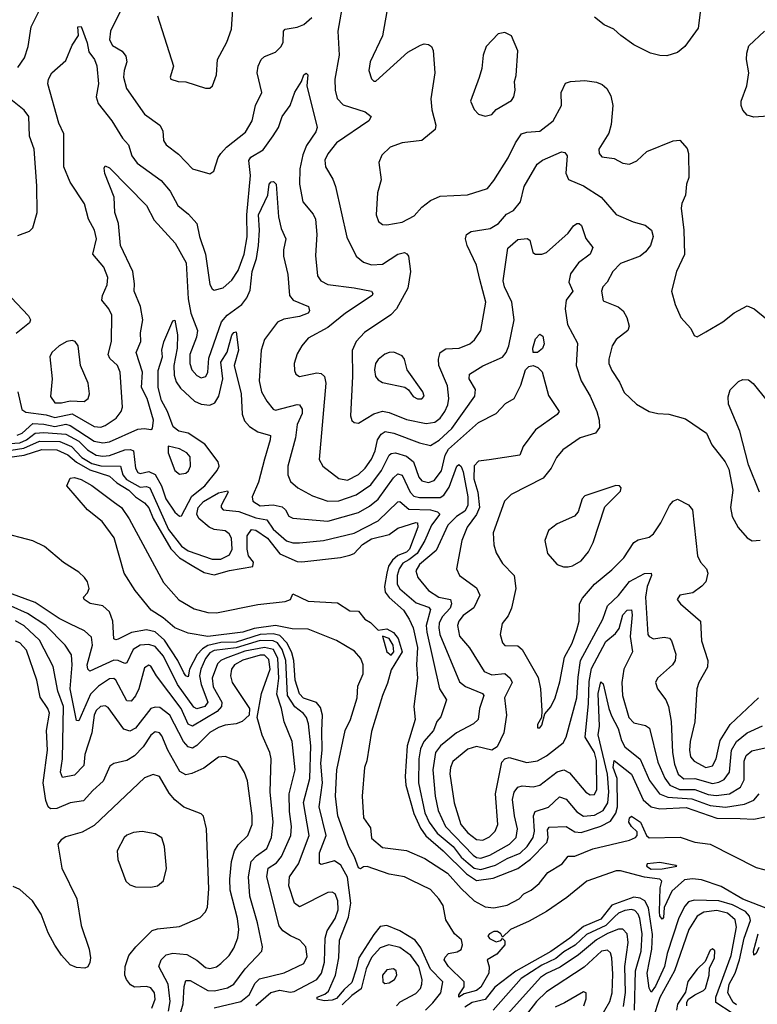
# Model space of a CAD drawing. Extents: x 2056909 to 2160450, y 827444 to 1016825.
# Tile 170 of 256: x 2137914 to 2141291, y 884492 to 888998. Entities that reach past the tile are written whole.
import ezdxf

# ---------------------------------------------------------------- set-up
doc = ezdxf.new("R2010")
doc.units = 0

msp = doc.modelspace()

# ---------------------------------------------------------------- linework, layer by layer
at = {"layer": '0CON10XD'}
for points in [[(2138403.8, 889095), (2138329.3, 888945), (2138324.7, 888905), (2138339.2, 888879.2), (2138383.1, 888853.1), (2138400.5, 888830.5), (2138404.1, 888805), (2138391.9, 888765), (2138390, 888735), (2138402.9, 888682.9), (2138485.7, 888565.7), (2138555.7, 888515), (2138568.9, 888488.9), (2138573.1, 888445), (2138584.2, 888425), (2138641.8, 888381.8), (2138705.7, 888315.7), (2138785, 888292), (2138803.3, 888305), (2138823, 888367), (2138834.6, 888385.4), (2138860.8, 888415), (2138947.6, 888482.4), (2138979.1, 888535), (2138993.1, 888605), (2139022.7, 888665), (2139001.8, 888755), (2139006.2, 888785), (2139020, 888815), (2139035, 888829.5), (2139085, 888848.9), (2139111.1, 888875), (2139120.9, 888895), (2139122.5, 888945), (2139128.8, 888955), (2139185, 888963.1), (2139215, 888976.2), (2139252.1, 889007.9)], [(2137905, 888779.2), (2137936.1, 888823.9), (2137952.4, 888875), (2137966.7, 888965), (2138006.2, 889045)], [(2138544.4, 889015), (2138618, 888785), (2138603.3, 888735), (2138606.7, 888725), (2138640, 888715), (2138675, 888714.2), (2138765, 888684.2), (2138785, 888684), (2138796.2, 888695), (2138815.7, 888745), (2138820, 888815), (2138862.9, 888895), (2138884.4, 888955), (2138890.6, 889045)], [(2139388.5, 889048.5), (2139370, 888945), (2139376.7, 888835), (2139356.9, 888725), (2139358.7, 888675), (2139367.6, 888637.6), (2139395, 888607.5), (2139495.5, 888575.5), (2139523.1, 888555), (2139511.9, 888535), (2139365, 888434.5), (2139325, 888384.2), (2139311.5, 888355), (2139313.8, 888323.8), (2139347.6, 888267.6), (2139359.6, 888235), (2139412, 888002), (2139455, 887915.8), (2139487.9, 887887.9), (2139525, 887876.8), (2139575, 887879.6), (2139645, 887925.3), (2139675, 887931.8), (2139686.9, 887926.9), (2139693.5, 887915), (2139703.9, 887845), (2139690.5, 887769.5), (2139638.8, 887675), (2139612.4, 887647.6), (2139493, 887567), (2139454.3, 887525.7), (2139435.9, 887484.1), (2139437.6, 887365), (2139429.1, 887185), (2139435, 887164.2), (2139445, 887154.3), (2139465, 887152.2), (2139535.2, 887194.8), (2139575, 887206.2), (2139605, 887201), (2139685, 887168.1), (2139775, 887150.2), (2139815, 887155.8), (2139838.4, 887175), (2139860.7, 887205), (2139874.3, 887235), (2139879, 887265), (2139872.2, 887322.2), (2139833.4, 887415), (2139831.9, 887445), (2139839.6, 887475), (2139865, 887492.1), (2139925.2, 887494.8), (2139974.2, 887515), (2139996.5, 887533.5), (2140025.5, 887575), (2140048.2, 887705), (2140020.9, 887809.1), (2140004.7, 887875), (2139962.4, 887965), (2139955.3, 887995), (2139958.9, 888015), (2139981.4, 888028.6), (2140067.8, 888042.2), (2140105.5, 888064.5), (2140142.8, 888107.2), (2140175.2, 888124.8), (2140206.4, 888163.6), (2140224.1, 888235), (2140283.1, 888336.9), (2140307.1, 888355), (2140395, 888393.3), (2140410, 888390), (2140420, 888375), (2140413.6, 888295), (2140426.5, 888266.5), (2140495, 888237.5), (2140576.2, 888186.2), (2140645, 888106.9), (2140722.6, 888072.6), (2140777.3, 888057.3), (2140805.8, 888035), (2140814.3, 888005), (2140801.4, 887965), (2140779.4, 887935), (2140754.2, 887915), (2140665, 887881.5), (2140628.8, 887845), (2140603, 887797), (2140583.8, 887775), (2140577.7, 887755), (2140585, 887711.2), (2140653.1, 887683.1), (2140677.3, 887665), (2140693.3, 887635), (2140704.4, 887595.6), (2140697.5, 887575), (2140645.3, 887534.7), (2140625.6, 887505), (2140610.4, 887445), (2140611.8, 887425), (2140625, 887392.5), (2140659.3, 887339.3), (2140681.1, 887291.1), (2140738.3, 887238.3), (2140795.6, 887205.6), (2140835, 887195.6), (2140885, 887193.3), (2140961.7, 887171.7), (2141057.5, 887105), (2141082.4, 887052.4), (2141144.1, 886974.1), (2141160.5, 886940.5), (2141179.4, 886845), (2141168.6, 886765), (2141175.7, 886725), (2141203.8, 886673.8), (2141245, 886626), (2141266.4, 886613.6), (2141303.6, 886616.4)], [(2139594.4, 889035), (2139575.7, 888924.3), (2139518.1, 888805), (2139513.1, 888765), (2139525, 888726.7), (2139535, 888716.7), (2139545, 888716.7), (2139691.4, 888848.6), (2139748.3, 888881.7), (2139765, 888887.1), (2139785, 888884.3), (2139799.2, 888875), (2139807.2, 888857.2), (2139814.7, 888755), (2139796.2, 888635), (2139800.8, 888585), (2139818.6, 888515), (2139816, 888495), (2139755, 888445.7), (2139665.6, 888434.4), (2139610, 888415), (2139572, 888378), (2139558.9, 888345), (2139568.9, 888265), (2139551.5, 888205), (2139546.5, 888105), (2139557.1, 888075), (2139575, 888061.1), (2139595, 888058.9), (2139665, 888071.8), (2139719.8, 888100.2), (2139755, 888140), (2139795, 888170), (2139839.1, 888190.9), (2139963.4, 888196.6), (2140055, 888225.6), (2140085, 888261.4), (2140150.9, 888365), (2140183.5, 888435), (2140211.8, 888475), (2140235, 888483.7), (2140295, 888487.7), (2140356.2, 888535), (2140394.6, 888605), (2140393.2, 888665), (2140413.1, 888706.9), (2140435.4, 888714.6), (2140501.1, 888718.9), (2140555, 888711.5), (2140581.2, 888701.2), (2140602.6, 888682.6), (2140619.5, 888649.5), (2140629.6, 888605), (2140621.7, 888518.3), (2140611.5, 888478.5), (2140566, 888405), (2140566.2, 888385), (2140579.5, 888369.5), (2140635, 888362), (2140675, 888342), (2140705, 888337.1), (2140738.7, 888351.3), (2140785, 888394), (2140905, 888444.2), (2140936, 888446), (2140969.1, 888409.1), (2140975.6, 888385), (2140976.7, 888275), (2140966.9, 888245), (2140961.4, 888195), (2140945, 888156.7), (2140942.5, 888135), (2140954.1, 888034.1), (2140957.1, 887922.9), (2140920.6, 887845), (2140898, 887755), (2140914.3, 887695), (2140941.2, 887635), (2140986.7, 887585), (2141002.3, 887552.3), (2141015, 887546.7), (2141055, 887568.8)], [(2141031.8, 889055), (2141020.5, 888959.5), (2140958.9, 888875), (2140925, 888847.5), (2140877.3, 888832.7), (2140845, 888834), (2140802.5, 888845), (2140725, 888882.8), (2140665.3, 888925.3), (2140634.3, 888955), (2140589.4, 888975), (2140545, 889009.4)], [(2137905.4, 887295), (2137924.2, 887214.2), (2137942.4, 887202.4), (2138035, 887189.5), (2138075, 887177.8), (2138155, 887193.8), (2138255, 887135.6), (2138285, 887133), (2138305, 887141.1), (2138356.2, 887175), (2138379.2, 887205), (2138384.7, 887225.3), (2138374, 887385), (2138362.1, 887415), (2138327.6, 887447.6), (2138319.3, 887465), (2138334.6, 887525), (2138335.5, 887645), (2138321.8, 887675), (2138290, 887715), (2138292.7, 887735), (2138315.4, 887785), (2138318.3, 887818.3), (2138300, 887865), (2138249.6, 887925), (2138266.2, 887995), (2138257.3, 888035), (2138228.9, 888085), (2138210.5, 888155), (2138145.4, 888255), (2138116.8, 888325), (2138116.3, 888475), (2138093.8, 888523.8), (2138043.1, 888705), (2138045.8, 888725), (2138062, 888755), (2138125, 888811.2), (2138155, 888882), (2138184, 888925), (2138181.1, 888965), (2138195, 888966.7), (2138222.5, 888892.5), (2138231, 888851), (2138256.5, 888815), (2138267.3, 888787.3), (2138274.7, 888705), (2138264.2, 888645), (2138272.8, 888615), (2138335.5, 888535), (2138384.7, 888455), (2138412, 888425), (2138427.3, 888375), (2138451.3, 888341.3), (2138562.1, 888262.1), (2138602.7, 888212.7), (2138638.2, 888148.2), (2138687.5, 888107.5), (2138725.6, 888065.6), (2138737.8, 888005), (2138764.4, 887925), (2138785, 887786.2), (2138795, 887765.7), (2138805, 887760.5), (2138845, 887771.5), (2138885, 887805.6), (2138915, 887850.5), (2138942.5, 887925), (2138955.4, 888004.6), (2138953.6, 888105), (2138970.2, 888285), (2138963.1, 888353.1), (2138972, 888368), (2139028.4, 888401.6), (2139075, 888466), (2139098.4, 888505), (2139116, 888555), (2139152.1, 888605), (2139173.4, 888666.6), (2139204.6, 888715.4), (2139214.6, 888745), (2139225, 888752.9), (2139232.9, 888745), (2139228.8, 888695), (2139275.4, 888505), (2139270.4, 888485), (2139227.8, 888422.2), (2139210.5, 888379.5), (2139196.3, 888315), (2139195.8, 888245.8), (2139209.6, 888165), (2139258, 888108), (2139268.7, 888085), (2139274.7, 888015), (2139268.6, 887918.6), (2139278.2, 887825), (2139292.6, 887802.6), (2139325, 887786.1), (2139445, 887771), (2139524, 887755), (2139530, 887745), (2139527.1, 887735), (2139405.2, 887654.8), (2139325, 887588.7), (2139235, 887540), (2139205.5, 887505), (2139185, 887468), (2139171.2, 887425), (2139172.4, 887392.4), (2139178.6, 887375), (2139194.6, 887364.6), (2139275, 887381.6), (2139295, 887379.1), (2139309.6, 887365), (2139315.3, 887334.7), (2139285.5, 886985.5), (2139301.4, 886955), (2139375, 886898.5), (2139415, 886890.3), (2139465, 886916.2), (2139495.1, 886944.9), (2139525, 886986.2), (2139541.9, 887025), (2139551.7, 887075), (2139569.2, 887100.8), (2139587.1, 887112.9), (2139626.9, 887105), (2139745, 887061), (2139795, 887049.7), (2139835, 887073), (2139892.9, 887127.1), (2139997.7, 887275), (2140000.4, 887305), (2139971.2, 887355), (2139972.5, 887375), (2140035, 887413.5), (2140125, 887453.8), (2140141.5, 887475), (2140152.7, 887505), (2140178.1, 887625), (2140167, 887705), (2140133.3, 887775), (2140126.6, 887803.4), (2140148.3, 887951.7), (2140195, 887991.8), (2140236.5, 887996.5), (2140249.1, 887989.1), (2140262.5, 887932.5), (2140275, 887925.6), (2140305, 887924.2), (2140325, 887932.5), (2140425, 888020.6), (2140450, 888055), (2140465, 888065.5), (2140475.4, 888065.4), (2140485.3, 888055.3), (2140505.9, 887995.9), (2140538.5, 887955), (2140525.5, 887925), (2140472.7, 887885), (2140435, 887834.4), (2140427.4, 887797.4), (2140445.5, 887755), (2140416, 887714), (2140410.5, 887675), (2140422.6, 887602.6), (2140467.8, 887517.8), (2140460.8, 887415), (2140484.7, 887345), (2140526.1, 887275), (2140556.2, 887205), (2140567.3, 887165), (2140568.8, 887131.2), (2140550, 887105), (2140480, 887085), (2140401.2, 887028.8), (2140371.4, 886995), (2140347.1, 886945), (2140309.8, 886900.2), (2140164.2, 886825), (2140132.7, 886795), (2140080.9, 886649.1), (2140084.1, 886595), (2140095, 886558), (2140125, 886509.2), (2140177.5, 886455), (2140185.8, 886395), (2140165.8, 886305), (2140150, 886270), (2140123.5, 886235), (2140113.8, 886185), (2140125, 886146.2), (2140135, 886134.3), (2140195, 886131.8), (2140215, 886116.4), (2140286.9, 885986.9), (2140298.1, 885935), (2140304.2, 885835), (2140303.3, 885805), (2140285, 885772.5), (2140285, 885757.5), (2140295, 885756.7), (2140305, 885770), (2140318, 885822), (2140345, 885854), (2140365, 885894), (2140387.2, 885967.2), (2140408.6, 886081.4), (2140442.7, 886145), (2140464.7, 886205), (2140475.3, 886245.3), (2140476.8, 886325), (2140489.9, 886350.1), (2140546, 886414), (2140625, 886479.6), (2140680.4, 886535), (2140725.8, 886605), (2140745, 886617.3), (2140795, 886629.5), (2140815.2, 886644.8), (2140849.6, 886695), (2140888.9, 886775), (2140905, 886794.3), (2140925, 886804.3), (2140975, 886777.8), (2140993.3, 886755), (2141017.1, 886545), (2141030.9, 886515), (2141057.8, 886485), (2141064.5, 886465), (2141054.5, 886425.5), (2141037.5, 886405), (2140995, 886375.6), (2140936, 886364), (2140923.8, 886345), (2140938.8, 886325), (2141030, 886245), (2141035.3, 886155), (2141064.7, 886064.7), (2141062.3, 886035), (2141023.2, 885965), (2141013.9, 885935), (2141004.1, 885785), (2140983.3, 885695), (2140980.5, 885655), (2140984.8, 885624.8), (2141001.1, 885605), (2141055, 885575.8), (2141085, 885584), (2141102.4, 885615), (2141120.9, 885699.1), (2141167, 885773), (2141295.7, 885894.3)], [(2141385, 888560), (2141275, 888551.9), (2141245, 888560.8), (2141223.8, 888583.8), (2141216.4, 888605), (2141217.3, 888625), (2141242.7, 888695), (2141252.2, 888755), (2141241.2, 888815), (2141242.1, 888845), (2141251.6, 888878.4), (2141323.3, 888945)], [(2140045, 888556.7), (2140075, 888563.3), (2140095, 888586.2), (2140165, 888628), (2140175.8, 888645), (2140182.5, 888675), (2140179.2, 888715), (2140187, 888743), (2140193.8, 888855), (2140165, 888923.3), (2140135, 888938.8), (2140105, 888933.3), (2140050, 888875), (2140035.8, 888835), (2140029.2, 888775), (2140017, 888733), (2139977.5, 888625), (2139995, 888586.7), (2140015, 888566.2), (2140045, 888556.7)], [(2137905, 888010.6), (2137959.7, 888030.3), (2137974.4, 888045.6), (2137994.4, 888115), (2137993.2, 888236.8), (2137980, 888405), (2137959.6, 888465), (2137956.5, 888555), (2137934, 888584), (2137835, 888663.8)], [(2137903.2, 887096.8), (2137926.3, 887105), (2137975, 887149.2), (2138025, 887146.7), (2138075, 887135.9), (2138125, 887146.7), (2138145, 887140.6), (2138255, 887068.8), (2138295, 887060.8), (2138325, 887066.7), (2138455, 887123.8), (2138485, 887127.5), (2138515, 887122.9), (2138522.2, 887127.8), (2138526.5, 887165), (2138497.6, 887265), (2138471.6, 887315), (2138475.9, 887385), (2138447.9, 887475), (2138468.4, 887525), (2138466.7, 887565), (2138477.6, 887625), (2138467.9, 887685), (2138437.5, 887755), (2138439.3, 887789.3), (2138431.6, 887845), (2138376.3, 887965), (2138367.1, 888065), (2138349, 888115), (2138347.3, 888185), (2138304, 888294), (2138301.3, 888318.7), (2138305, 888328.8), (2138325, 888320), (2138495, 888148.1), (2138530, 888080), (2138626.2, 887975), (2138676.1, 887885), (2138685, 887720), (2138698.1, 887655), (2138728.8, 887575), (2138723.9, 887545), (2138693.6, 887465), (2138692.3, 887425), (2138702.1, 887395), (2138725, 887369.6), (2138745, 887358.9), (2138766.2, 887365), (2138774.8, 887385.2), (2138780.4, 887449.6), (2138838.7, 887615), (2138864.1, 887645.9), (2138931.2, 887695), (2138953.9, 887725), (2138969.8, 887760.2), (2138978.2, 887845), (2138998.5, 887905), (2139008.1, 887965), (2139012.1, 888035), (2139008.1, 888105), (2139049.4, 888195), (2139056.9, 888245), (2139065, 888256.2), (2139076.8, 888256.8), (2139088.2, 888245), (2139098.7, 888095), (2139111.8, 888041.8), (2139132.1, 887995), (2139121.1, 887945), (2139121.3, 887915), (2139142.2, 887832.2), (2139149.7, 887735), (2139166.7, 887715), (2139235.6, 887685), (2139241.5, 887665), (2139234.3, 887655), (2139195, 887639.7), (2139122.8, 887627.2), (2139095, 887613.8), (2139035.4, 887535), (2139020, 887485), (2139010.9, 887345), (2139021.8, 887295), (2139045, 887251.9), (2139074.4, 887215), (2139085, 887210.4), (2139185, 887237.3), (2139195.8, 887235.8), (2139207.6, 887215), (2139207, 887195), (2139184.7, 887145), (2139176, 887085), (2139141.6, 886955), (2139141.5, 886915), (2139153.6, 886885), (2139186.9, 886855), (2139255, 886819.7), (2139325, 886793.8), (2139375, 886795.6), (2139455, 886823), (2139521.4, 886868.6), (2139570.9, 886935), (2139605, 887005.3), (2139615, 887013.3), (2139635, 887015.7), (2139685, 887001.1), (2139716.2, 886975), (2139742, 886905), (2139755, 886887.2), (2139785, 886880), (2139811.1, 886888.9), (2139845, 886932.9), (2139862.4, 887005), (2139877.4, 887032.6), (2140015, 887154.2), (2140094.7, 887195.3), (2140138.3, 887241.7), (2140178.1, 887265), (2140208.8, 887325), (2140230, 887395), (2140245, 887410.7), (2140265, 887415.4), (2140286.8, 887406.8), (2140306.2, 887386.2), (2140335, 887278), (2140384.4, 887205), (2140375, 887191.1), (2140275, 887121.2), (2140219.2, 887045), (2140202.9, 887005), (2140063.7, 886983.7), (2140015, 886977.6), (2139994.4, 886955.6), (2139993, 886897), (2140011.3, 886835), (2140019.6, 886765), (2140005.8, 886734.2), (2139962.8, 886675), (2139937.6, 886615), (2139913.6, 886485), (2139926.9, 886455), (2140005, 886397.5), (2140020.9, 886365), (2139993.5, 886306.5), (2139945, 886270.7), (2139924.1, 886245), (2139918.2, 886225), (2139926.9, 886176.9), (2139973, 886123), (2140040.5, 886015), (2140075, 885999.7), (2140135.7, 886005.7), (2140159.3, 885985), (2140169.1, 885965), (2140133.6, 885895), (2140142.8, 885815), (2140130.9, 885735), (2140099.7, 885670.3), (2140075, 885655.6), (2140005, 885671.6), (2139965, 885660), (2139897, 885603), (2139885.7, 885575), (2139883.6, 885546.4), (2139903.4, 885413.4), (2139933.4, 885315), (2139965, 885277.1), (2140005, 885246.4), (2140035, 885242.5), (2140065, 885259.1), (2140090, 885285), (2140102.6, 885315), (2140091.6, 885455), (2140120.5, 885599.5), (2140135, 885615.8), (2140155, 885620.9), (2140235, 885599.2), (2140285, 885606.9), (2140325, 885629.7), (2140401.5, 885688.5), (2140416.1, 885713.9), (2140464.8, 885895), (2140470.9, 885989.1), (2140480.6, 886065), (2140583.2, 886255), (2140605.3, 886315), (2140655, 886362.7), (2140705, 886426.9), (2140775, 886462.8), (2140805, 886465.6), (2140806.5, 886455), (2140786.2, 886403.8), (2140779.3, 886355), (2140790.3, 886185), (2140795, 886174.6), (2140815, 886164.2), (2140865, 886172.5), (2140888.1, 886168.1), (2140898.5, 886155), (2140917.9, 886095), (2140914.7, 886065.3), (2140902.1, 886045), (2140833.8, 885985), (2140824, 885965), (2140834, 885935), (2140872.5, 885885), (2140884.7, 885854.7), (2140896.6, 885786.6), (2140902.1, 885645), (2140911, 885591), (2140928.1, 885545), (2140955, 885524.2), (2141004.8, 885525.2), (2141085, 885503.1), (2141115, 885507.9), (2141138.5, 885521.5), (2141163.4, 885555), (2141172.8, 885655), (2141194.9, 885695.1), (2141245, 885734.8), (2141315, 885766)], [(2137875, 887726.9), (2137955, 887643.3), (2137963.8, 887625), (2137959.4, 887610.6), (2137897.9, 887562.1)], [(2141055, 887568.8), (2141133.3, 887615), (2141185, 887656), (2141245, 887688), (2141276.7, 887675), (2141335, 887627.5)], [(2137825, 887054.9), (2137915, 887062.1), (2137945.1, 887074.9), (2137985, 887105.6), (2138025, 887109.4), (2138125, 887100.9), (2138185, 887068.4), (2138225, 887030), (2138265, 887005.7), (2138295, 887000.3), (2138325, 887003.8), (2138395, 887029.1), (2138421.6, 887031.6), (2138435, 887025.4), (2138444.8, 886944.8), (2138454.6, 886925), (2138465, 886921.9), (2138505, 886930.5), (2138535, 886916.2), (2138563.9, 886865), (2138583.7, 886805), (2138625, 886744.4), (2138645, 886725.7), (2138655, 886728), (2138702.3, 886817.7), (2138761.4, 886865), (2138817.5, 886935), (2138827.1, 886955), (2138822.7, 886975), (2138761.2, 887055), (2138685, 887105.2), (2138643.1, 887115), (2138617.4, 887135), (2138590.7, 887205), (2138564, 887255), (2138547.5, 887315), (2138547.8, 887392.2), (2138568.5, 887455), (2138565.4, 887485), (2138573.6, 887523.6), (2138615, 887620), (2138625, 887622.5), (2138637, 887555), (2138634.6, 887494.6), (2138620, 887415), (2138621.5, 887371.5), (2138630.2, 887340.2), (2138650.9, 887310.9), (2138715, 887251.4), (2138745, 887238.1), (2138785, 887233.7), (2138807.1, 887245), (2138825.2, 887274.8), (2138844.8, 887354.8), (2138835, 887430.8), (2138863.3, 887476.7), (2138885, 887554), (2138895, 887566.9), (2138905, 887568.8), (2138915.7, 887485), (2138896.4, 887415), (2138927.5, 887285), (2138932.4, 887192.4), (2138942.6, 887162.6), (2138965.7, 887135.7), (2139005, 887111.9), (2139062.2, 887095), (2139061.4, 887075), (2139035, 886987.1), (2139007.8, 886882.2), (2138977.8, 886815), (2138980.8, 886795), (2139015, 886773), (2139075, 886778.4), (2139115, 886768.8), (2139130.3, 886755), (2139146.3, 886726.3), (2139165, 886716.8), (2139325, 886703), (2139465, 886743.1), (2139515, 886771.3), (2139555.9, 886804.1), (2139625, 886901.3), (2139645, 886920), (2139665, 886913.8), (2139702, 886835), (2139718, 886818), (2139745, 886811.5), (2139839, 886811), (2139855, 886822), (2139880.9, 886859.1), (2139915, 886954.4), (2139925, 886961.8), (2139935, 886953.1), (2139945, 886928.9), (2139966.3, 886815), (2139966.2, 886775), (2139951.3, 886748.7), (2139913.7, 886725), (2139874, 886685), (2139820.9, 886569.1), (2139744.2, 886505), (2139727.5, 886475), (2139736, 886445), (2139785, 886385.3), (2139832.5, 886355), (2139885.9, 886345), (2139890.8, 886325), (2139885.2, 886305), (2139848.4, 886265), (2139835, 886235.6), (2139832.2, 886215), (2139838, 886185), (2139927.6, 885967.6), (2139955, 885946.2), (2140032, 885915), (2140039.1, 885905), (2140019.3, 885845), (2140013.6, 885795), (2139991.5, 885775), (2139913.3, 885735), (2139841.2, 885675), (2139817.1, 885645), (2139805.9, 885565), (2139815.7, 885444.3), (2139829.4, 885379.4), (2139863.8, 885305), (2139990, 885175), (2140005, 885163.9), (2140025, 885160.6), (2140065.7, 885174.3), (2140156.7, 885225), (2140186.2, 885255), (2140193, 885295), (2140178.7, 885355), (2140170.2, 885429.8), (2140177.5, 885462.5), (2140195, 885486.1), (2140215, 885491.4), (2140265, 885487.5), (2140295, 885494.7), (2140375, 885555.3), (2140405, 885565.3), (2140430.8, 885550.8), (2140505, 885463.1), (2140525, 885451.2), (2140545, 885452.2), (2140555.7, 885475), (2140555, 885607.1), (2140544.9, 885644.9), (2140503.4, 885715), (2140518, 885868), (2140521.2, 885968.8), (2140531.4, 886028.6), (2140597.6, 886152.4), (2140641.2, 886188.8), (2140658.4, 886211.6), (2140675.2, 886275), (2140695, 886295.8), (2140715, 886297.8), (2140718.5, 886275), (2140708.5, 886175), (2140719.6, 886105), (2140679.4, 886025), (2140670.5, 885965), (2140674.3, 885905), (2140702.5, 885805), (2140725, 885780.7), (2140778.6, 885768.6), (2140797.5, 885755), (2140835, 885600.5), (2140867, 885527), (2140890.6, 885495), (2140935, 885475.1), (2141004.5, 885474.5), (2141065, 885451.6), (2141102.9, 885447.1), (2141163.5, 885455), (2141213.5, 885485), (2141231, 885519), (2141229.8, 885605), (2141239.6, 885630.4), (2141265, 885652.6), (2141341, 885669)], [(2140265, 887474.4), (2140262.4, 887495), (2140275, 887536.9), (2140295, 887558.6), (2140308.9, 887548.9), (2140314.7, 887515), (2140307.5, 887492.5), (2140285, 887474.4), (2140265, 887474.4)], [(2138105, 887244.8), (2138145, 887253.3), (2138209.5, 887250.5), (2138228.1, 887265), (2138234.5, 887285), (2138228.2, 887335), (2138192.7, 887415), (2138181.9, 887505), (2138168, 887525), (2138155, 887529.2), (2138130, 887525), (2138095, 887505.6), (2138062, 887475), (2138052.9, 887455), (2138062.5, 887355), (2138055, 887273.3), (2138074.8, 887244.8), (2138105, 887244.8)], [(2139755, 887262.5), (2139765.7, 887275), (2139760, 887295), (2139688.6, 887395), (2139675.7, 887445), (2139665, 887459.2), (2139626.2, 887476.2), (2139605, 887475.5), (2139585, 887467.3), (2139555, 887442.9), (2139543.2, 887425), (2139538.1, 887395), (2139543.4, 887365), (2139555, 887350.5), (2139575, 887338.2), (2139676.9, 887316.9), (2139694.4, 887304.4), (2139715, 887273.1), (2139735, 887263.1), (2139755, 887262.5)], [(2141300, 886835), (2141250.8, 886960.8), (2141210.4, 887115), (2141158.5, 887238.5), (2141157.8, 887272.2), (2141166.2, 887303.8), (2141205, 887341.8), (2141225, 887351.8), (2141250.5, 887350.5), (2141272.4, 887332.4), (2141334.8, 887254.8)], [(2137806.7, 887016.7), (2137933.5, 887036.5), (2138005, 887069.3), (2138097.9, 887067.9), (2138151.4, 887045), (2138199.4, 886995), (2138245, 886966.6), (2138285, 886956.6), (2138375, 886955.3), (2138386.2, 886915), (2138403.4, 886893.4), (2138465, 886859.3), (2138495, 886861.2), (2138509.6, 886855), (2138594.9, 886665), (2138655, 886588.2), (2138685, 886567.5), (2138795, 886529.2), (2138835, 886529.2), (2138875, 886549.6), (2138887.1, 886575), (2138884.4, 886625), (2138873, 886645), (2138855, 886659.2), (2138805, 886665.4), (2138782, 886675), (2138734.5, 886715), (2138724.4, 886735.6), (2138730.6, 886765), (2138755, 886792.9), (2138825, 886832.2), (2138865, 886842.5), (2138868, 886835), (2138835.9, 886775), (2138836.1, 886765), (2138845, 886755.4), (2138917.9, 886747.9), (2138995, 886717.6), (2139045, 886709.6), (2139075, 886666.9), (2139135, 886613.6), (2139165, 886603.9), (2139195, 886603.3), (2139304.7, 886614.7), (2139445, 886647.7), (2139555, 886703.8), (2139645, 886791.8), (2139655, 886793.2), (2139695, 886758.1), (2139795, 886755.6), (2139826.4, 886745), (2139837.9, 886735), (2139799.2, 886685), (2139768.9, 886615), (2139733.1, 886555), (2139695, 886525.9), (2139668.5, 886511.5), (2139651.1, 886485), (2139641.4, 886455), (2139642.5, 886415), (2139655, 886393.3), (2139729.4, 886329.4), (2139785, 886308.8), (2139795, 886298.9), (2139775.4, 886225), (2139777.3, 886195), (2139836.1, 885936.1), (2139867.5, 885885), (2139841.9, 885808.1), (2139824.4, 885785.6), (2139808, 885745), (2139764.8, 885695), (2139748.2, 885661.8), (2139740.7, 885615), (2139739.7, 885505), (2139768.1, 885368.1), (2139789.1, 885325), (2139824.8, 885275), (2139898.6, 885215), (2139935.1, 885165.1), (2139967.6, 885137.6), (2139995, 885114.9), (2140025, 885109.3), (2140091.5, 885128.5), (2140145, 885160), (2140205, 885183.2), (2140237, 885215), (2140264.2, 885255), (2140270.2, 885285), (2140266.7, 885355), (2140273.1, 885375), (2140335.2, 885394.8), (2140385, 885442.2), (2140415, 885430.8), (2140465, 885373.2), (2140495, 885353.5), (2140545, 885357.1), (2140585, 885378.8), (2140606.6, 885413.4), (2140611, 885465), (2140604.5, 885545), (2140562.8, 885725), (2140568.1, 885765), (2140562.5, 885915), (2140575, 885968), (2140585, 885958.8), (2140610.4, 885845), (2140622.9, 885812.9), (2140653.8, 885753.8), (2140669.6, 885699.6), (2140685, 885669.6), (2140755, 885613.2), (2140796.7, 885516.7), (2140843.2, 885455), (2140880.5, 885440.5), (2140991.7, 885431.7), (2141075, 885401.4), (2141145.1, 885394.9), (2141231.6, 885408.4), (2141275, 885425.8), (2141299.5, 885455)], [(2137767.1, 886982.9), (2137935.4, 887004.6), (2138015, 887031), (2138085, 887028.8), (2138135, 887006.9), (2138173.7, 886973.7), (2138235, 886937.2), (2138325, 886909.5), (2138358.7, 886878.7), (2138414.2, 886845), (2138445, 886814.3), (2138486.2, 886786.2), (2138505, 886764.3), (2138525.5, 886715), (2138606, 886576), (2138645.6, 886535.6), (2138711.2, 886495), (2138758.8, 886468.8), (2138805, 886457.2), (2138875, 886477.6), (2138981.8, 886495), (2138984.7, 886515), (2138962.2, 886545), (2138955.2, 886575), (2138954.8, 886635.2), (2138975, 886665.5), (2138995, 886661.4), (2139048.1, 886625), (2139105, 886553.4), (2139185, 886517.9), (2139205, 886516.7), (2139383, 886537), (2139425, 886546.7), (2139445, 886555.8), (2139483.7, 886596.3), (2139525, 886621.9), (2139605, 886642.4), (2139645, 886671.3), (2139727, 886697), (2139735.4, 886695), (2139736, 886675), (2139699, 886575), (2139685, 886561.6), (2139645, 886545.4), (2139621, 886525), (2139602.6, 886497.4), (2139594.9, 886465), (2139583.9, 886403.9), (2139587.6, 886377.6), (2139605, 886353), (2139670.5, 886295), (2139696.9, 886255), (2139715, 886214.3), (2139735.8, 886125), (2139730.8, 886045), (2139735.2, 885984.8), (2139718.8, 885855), (2139724.7, 885795), (2139688.4, 885675), (2139678, 885535), (2139681.7, 885495), (2139717.7, 885365), (2139748.7, 885298.7), (2139773, 885263), (2139852.2, 885195), (2139958.8, 885088.8), (2140005, 885058.5), (2140081, 885069), (2140195, 885113.8), (2140253, 885157), (2140327.8, 885232.2), (2140333.2, 885255), (2140330.1, 885289.9), (2140337.2, 885302.8), (2140415, 885305.8), (2140455, 885281.7), (2140485, 885278.6), (2140575, 885307.5), (2140619.1, 885330.9), (2140643.4, 885366.6), (2140650.8, 885395), (2140649.6, 885525), (2140630.9, 885575), (2140635, 885607.5), (2140714.7, 885544.7), (2140768.1, 885428.1), (2140805, 885396), (2140845, 885387.3), (2140965, 885393.2), (2141105, 885343.4), (2141212.3, 885342.3), (2141275, 885339.4), (2141335, 885351.1)], [(2138645, 886918.5), (2138675, 886923.3), (2138686.7, 886933.3), (2138696.2, 886955), (2138695, 886997.1), (2138679.4, 887015), (2138645, 887034.4), (2138593.9, 887046.1), (2138594, 887016), (2138624.5, 886935), (2138645, 886918.5)], [(2140418.6, 884981.4), (2140325, 884916.8), (2140246.8, 884873.2), (2140160.3, 884835), (2140125, 884800), (2140116.9, 884815), (2140101.2, 884825), (2140085, 884825.2), (2140064.5, 884815), (2140057.1, 884805), (2140065, 884792.5), (2140095, 884778.7), (2140116.5, 884783.5), (2140125, 884793.3), (2140135, 884782.5), (2140135.4, 884765), (2140098.4, 884721.6), (2140054.2, 884695), (2140063.2, 884663.2), (2140061.4, 884635), (2140025, 884571.1), (2140005, 884555.3), (2139949.5, 884540.5), (2139925, 884524.2), (2139925, 884536.2), (2139948.3, 884571.7), (2139949.5, 884595), (2139877.6, 884665), (2139858, 884695), (2139861.5, 884708.5), (2139877.8, 884725), (2139917.5, 884732.5), (2139935, 884742.3), (2139940.8, 884765), (2139936.4, 884786.4), (2139904.5, 884815), (2139865, 884879.2), (2139852, 884945), (2139832.7, 884975), (2139795, 885016.8), (2139709.4, 885059.4), (2139675, 885075.6), (2139605, 885087.4), (2139505, 885122.7), (2139488.5, 885121.5), (2139475, 885111.9), (2139465, 885117.3), (2139447.1, 885167.1), (2139420.5, 885215), (2139370.7, 885355), (2139360.3, 885445), (2139365.8, 885565), (2139404.8, 885745), (2139428.8, 885795), (2139458.4, 885895), (2139462.7, 885947.3), (2139486.9, 886005), (2139487.2, 886045), (2139475.9, 886075), (2139447.4, 886107.4), (2139365, 886156.6), (2139235, 886208.1), (2139160.8, 886210.8), (2139085, 886226), (2138987.4, 886212.6), (2138935, 886195.8), (2138774.8, 886175.2), (2138685, 886190.5), (2138624.9, 886214.9), (2138570.4, 886260.4), (2138515.9, 886295), (2138443.4, 886385), (2138393, 886465), (2138347, 886627), (2138291.5, 886701.5), (2138225, 886754.4), (2138130, 886865), (2138145, 886900), (2138165, 886902.5), (2138195, 886893.3), (2138245, 886865.6), (2138347.9, 886787.9), (2138380.6, 886765), (2138415, 886713.1), (2138572.9, 886422.9), (2138643.2, 886343.2), (2138712.5, 886302.5), (2138775, 886284.8), (2138815, 886284.2), (2139005, 886321.7), (2139130, 886335), (2139153.5, 886345), (2139165, 886370), (2139235, 886336.2), (2139369.1, 886329.1), (2139425, 886292.9), (2139465, 886291.2), (2139494.3, 886255), (2139519.3, 886239.3), (2139555, 886204), (2139595, 886210), (2139625, 886193.1), (2139646.5, 886166.5), (2139664.6, 886105), (2139615, 886022.5), (2139598.6, 885961.4), (2139574.3, 885905), (2139525, 885740.8), (2139503.3, 885606.7), (2139492.5, 885575), (2139481.4, 885445), (2139487.7, 885345), (2139519.3, 885299.3), (2139525, 885252.9), (2139575, 885210.4), (2139685, 885196), (2139768.8, 885158.8), (2139872.9, 885092.9), (2139935, 885021.6), (2139994.7, 884965), (2140045, 884937.7), (2140085, 884933), (2140145, 884945.2), (2140200.9, 884975), (2140222, 884998), (2140255.6, 885015), (2140292.5, 885045), (2140331.1, 885095), (2140396.7, 885135), (2140425, 885170), (2140455, 885170.2), (2140537.1, 885202.9), (2140705, 885242.8), (2140733.3, 885255), (2140741.3, 885265), (2140740.7, 885280.7), (2140714.2, 885305), (2140703, 885325), (2140705, 885346), (2140715, 885353.3), (2140756.2, 885325), (2140783.7, 885265), (2140795, 885254.4), (2140936.9, 885256.9), (2141005, 885234.8), (2141075.5, 885225.5), (2141285, 885117.8), (2141355, 885100)], [(2140403.6, 886493.6), (2140425, 886494.5), (2140445, 886498.8), (2140485, 886522.1), (2140517.9, 886562.1), (2140539.1, 886605), (2140592.1, 886767.9), (2140665, 886840), (2140667.5, 886855), (2140660, 886865), (2140643.6, 886866.4), (2140501.2, 886818.8), (2140488.8, 886805), (2140470, 886745), (2140454.6, 886725.4), (2140375, 886690.9), (2140335, 886660.8), (2140318.5, 886615), (2140330.9, 886555), (2140375, 886504.4), (2140403.6, 886493.6)], [(2139297, 885743), (2139299.7, 885815), (2139290.6, 885850.6), (2139272.8, 885872.8), (2139213.3, 885893.3), (2139195, 885913.2), (2139174.5, 885975), (2139169, 886065), (2139160.7, 886100.7), (2139139.3, 886145), (2139105, 886179.9), (2139075, 886187.6), (2139015, 886183.8), (2138905, 886149.6), (2138835, 886147.3), (2138776, 886134), (2138751.3, 886118.7), (2138727.2, 886092.8), (2138692.2, 886025), (2138685, 885991.4), (2138675, 885994.6), (2138665, 886009.3), (2138637.9, 886065), (2138577.8, 886157.8), (2138535, 886197.3), (2138495, 886205.1), (2138426.2, 886193.8), (2138365, 886162.7), (2138355, 886159.6), (2138345.7, 886165), (2138340, 886245), (2138325, 886288.2), (2138295, 886315.9), (2138236.9, 886326.9), (2138208.8, 886345), (2138206.2, 886355), (2138224.5, 886375.5), (2138231.5, 886395), (2138224.5, 886425), (2138210.5, 886445), (2138185, 886468.9), (2138115, 886514.2), (2138027.4, 886587.4), (2137975, 886612.5), (2137822, 886652)], [(2138995, 884487.1), (2139064.1, 884545.9), (2139105, 884556.2), (2139152.7, 884547.3), (2139170, 884550), (2139275, 884606.3), (2139295.2, 884635), (2139310.2, 884685), (2139312.3, 884795), (2139321.4, 884828.6), (2139357.7, 884885), (2139371.5, 884925), (2139371.1, 884965), (2139357.6, 884997.6), (2139345, 885005.5), (2139325, 885003.2), (2139195, 884938.5), (2139172.2, 884955), (2139146.5, 885035), (2139149.3, 885075), (2139190.5, 885135), (2139239.8, 885265), (2139214.1, 885415), (2139242, 885525), (2139247.2, 885675), (2139236.7, 885775), (2139227.1, 885805), (2139213.3, 885823.3), (2139173.4, 885853.4), (2139139.9, 885905), (2139133.1, 886065), (2139115.6, 886115), (2139095, 886146), (2139075, 886155.8), (2139015, 886157.4), (2138905, 886123.7), (2138805, 886110.9), (2138785, 886100.8), (2138764.1, 886075), (2138743, 886025), (2138737.5, 885995), (2138744.4, 885955), (2138775.8, 885874.2), (2138761.4, 885855), (2138725, 885843.8), (2138712, 885852), (2138636.7, 885955), (2138572.8, 886085), (2138535, 886130.2), (2138505, 886138.6), (2138465, 886135.2), (2138434.2, 886115), (2138404.7, 886055.3), (2138395, 886051.8), (2138365, 886066.1), (2138345, 886067.6), (2138235, 886016.7), (2138225.4, 886025.4), (2138223.8, 886045), (2138246.8, 886135), (2138242.9, 886172.9), (2138211.4, 886201.4), (2138143.1, 886233.1), (2138095, 886257.4), (2137985, 886330.6), (2137864.2, 886375)], [(2138805, 884476.5), (2138926.8, 884505), (2138965, 884534.7), (2138991.5, 884588.5), (2139011.6, 884608.4), (2139125, 884636.6), (2139215, 884679.1), (2139229.5, 884710.5), (2139224.5, 884755), (2139196.3, 884786.3), (2139154.4, 884805), (2139119, 884829), (2139101.8, 884851.8), (2139044.8, 885075), (2139051.6, 885115), (2139089.9, 885140.1), (2139112.2, 885167.8), (2139155.2, 885264.8), (2139158.7, 885305), (2139148.6, 885375), (2139147.2, 885455), (2139175.6, 885565), (2139161.4, 885695), (2139124.8, 885784.8), (2139113.4, 885845), (2139090.6, 885910.6), (2139101, 885985), (2139096.3, 886075), (2139075.7, 886115.7), (2139035, 886125.1), (2138945, 886108.5), (2138855, 886075.1), (2138834.4, 886065.6), (2138820.3, 886049.7), (2138794.8, 885985), (2138800.3, 885945), (2138839.3, 885875), (2138837.8, 885855), (2138817.6, 885832.4), (2138705, 885764.8), (2138685, 885773.3), (2138653.2, 885845), (2138540, 885995), (2138515, 886038.9), (2138505, 886044.4), (2138485, 886031.4), (2138459.4, 885935), (2138445, 885903.5), (2138425, 885879.5), (2138405, 885881.1), (2138355, 885974.7), (2138345, 885982.9), (2138325, 885982.1), (2138275, 885947.4), (2138238.7, 885911.3), (2138185, 885789.2), (2138175, 885791.2), (2138146, 885935), (2138154.5, 886045.5), (2138151.3, 886091.3), (2138122.9, 886135), (2138033.4, 886225), (2137950.3, 886280.3), (2137875, 886313.6)], [(2139064.6, 885615), (2139059.1, 885645), (2139024.2, 885724.2), (2139002, 885805), (2139021.4, 885915), (2139060.1, 886025), (2139055, 886070.4), (2139035, 886089.9), (2139015, 886090.4), (2138935, 886066.6), (2138898.1, 886045), (2138883.2, 886025), (2138879.8, 885995), (2138886.8, 885965), (2138966, 885845), (2138964, 885815), (2138933.3, 885786.7), (2138905, 885775.4), (2138855, 885769.7), (2138825, 885759.5), (2138785, 885735.7), (2138725, 885675.9), (2138705, 885664.7), (2138685, 885670.9), (2138664.1, 885694.1), (2138601.7, 885815), (2138555, 885850.3), (2138535, 885852.2), (2138514.8, 885845.2), (2138445, 885755.8), (2138418.7, 885741.3), (2138391.2, 885751.2), (2138319.9, 885849.9), (2138305, 885858.5), (2138284.4, 885855.6), (2138265, 885836.1), (2138255.2, 885815), (2138245.2, 885735), (2138213.1, 885635), (2138208, 885585), (2138165, 885541.1), (2138109.8, 885529.8), (2138101, 885555), (2138110.3, 885615), (2138114, 885855), (2138088.7, 885925), (2138068, 886038), (2138005, 886158.4), (2137935, 886224), (2137895, 886246.8)], [(2138595, 884460.6), (2138602.7, 884505), (2138594.3, 884584.3), (2138550.9, 884665), (2138561.8, 884695), (2138585, 884718.2), (2138615, 884726.3), (2138679.3, 884719.3), (2138724.8, 884694.8), (2138765, 884660.8), (2138785, 884655.4), (2138815, 884663.6), (2138835, 884678.5), (2138873.8, 884715), (2138895, 884748.6), (2138913.4, 884796.6), (2138917.1, 884835), (2138910.8, 884885), (2138878.4, 885015), (2138876, 885065), (2138883.5, 885145), (2138898.1, 885195), (2138915, 885221.2), (2138957.8, 885265), (2138978.1, 885315), (2138978.6, 885355), (2138956.7, 885515), (2138943.2, 885553.2), (2138913, 885603), (2138855, 885625.5), (2138825, 885623.6), (2138757, 885573), (2138702.4, 885547.6), (2138675, 885542.7), (2138647.5, 885557.5), (2138592.2, 885655), (2138565, 885721.1), (2138554.2, 885735), (2138535, 885738.8), (2138515, 885723.5), (2138480.1, 885669.9), (2138440.1, 885629.9), (2138405, 885608.5), (2138345.6, 885594.4), (2138327.4, 885582.6), (2138296.7, 885513.3), (2138248.8, 885471.2), (2138207, 885423), (2138145, 885414.7), (2138085, 885387.6), (2138055, 885386.2), (2138044.7, 885395), (2138034.2, 885425), (2138021.1, 885505), (2138041.2, 885655), (2138036.3, 885745), (2138050.8, 885825), (2138043.4, 885845), (2138007.2, 885897.2), (2137993.2, 885975), (2137945, 886112.5), (2137915, 886146.4), (2137895, 886153.3)], [(2139615, 886089.4), (2139627.1, 886105), (2139624.5, 886135), (2139606, 886166), (2139575, 886176.2), (2139594.4, 886105), (2139615, 886089.4)], [(2139771.6, 884465), (2139805, 884499.5), (2139841.7, 884545), (2139851.6, 884595), (2139795, 884653.6), (2139750.5, 884750.5), (2139725.1, 884785.1), (2139655, 884828.7), (2139595, 884853), (2139565, 884847.5), (2139535, 884811), (2139467.4, 884705), (2139455, 884652.9), (2139435, 884591.4), (2139399.5, 884560.5), (2139365, 884518.8), (2139345, 884510.8), (2139308.1, 884508.1), (2139275.7, 884515), (2139275.6, 884525), (2139311.7, 884538.3), (2139328.1, 884551.9), (2139360.5, 884625), (2139374.5, 884704.5), (2139378.4, 884785), (2139418.7, 884891.3), (2139430.1, 884955), (2139415, 885074.4), (2139385, 885128.8), (2139355, 885149.3), (2139295, 885131.5), (2139286.9, 885136.9), (2139286.5, 885185), (2139316.5, 885265), (2139285.2, 885395.2), (2139299.7, 885505), (2139292.7, 885595), (2139298.9, 885655), (2139297, 885743)], [(2138637, 884403), (2138663.1, 884495), (2138667, 884573), (2138675, 884601.1), (2138695, 884600.3), (2138775, 884555.2), (2138806, 884554), (2138865, 884566.8), (2138895.2, 884584.8), (2138946, 884654), (2139022.7, 884735), (2139025.4, 884755), (2139003, 884865), (2138967.4, 884987.4), (2138961, 885075), (2138974.2, 885145), (2138997.8, 885172.2), (2139045, 885205.4), (2139067.1, 885255), (2139074.8, 885325), (2139061.2, 885465), (2139064.6, 885615)], [(2138518.7, 884475), (2138533.7, 884515), (2138531.4, 884545), (2138515, 884568), (2138495, 884573.8), (2138440.4, 884570.4), (2138421.2, 884581.2), (2138403.1, 884605), (2138395.6, 884625), (2138397.8, 884665), (2138414.2, 884715), (2138445.7, 884755), (2138520.8, 884829.2), (2138545, 884838.2), (2138645, 884847.9), (2138740.5, 884889.5), (2138764.6, 884915.4), (2138774, 884936), (2138780.4, 885020.4), (2138770, 885295), (2138755, 885353.3), (2138744.3, 885364.3), (2138665, 885394.5), (2138625, 885427.9), (2138598.3, 885458.3), (2138554.3, 885534.3), (2138525, 885543.2), (2138485, 885528.2), (2138255, 885310.8), (2138200.8, 885279.2), (2138125, 885257.8), (2138104.2, 885245), (2138088.6, 885225), (2138107.8, 885115), (2138175.5, 884975), (2138195, 884852.5), (2138232, 884745), (2138238.8, 884705), (2138235.9, 884684.1)], [(2138515, 885028), (2138545, 885034.2), (2138572.7, 885057.3), (2138586.6, 885113.4), (2138576.9, 885215), (2138565, 885253.3), (2138535, 885272.9), (2138475, 885282.5), (2138435, 885278.1), (2138405, 885265.7), (2138392.9, 885255), (2138360, 885195), (2138363.3, 885155), (2138400, 885055), (2138419.1, 885039.1), (2138445, 885029.2), (2138515, 885028)], [(2140805, 885110.5), (2140855, 885112.7), (2140915, 885122), (2140922.5, 885125), (2140917.3, 885127.3), (2140845, 885140.7), (2140785.8, 885135), (2140784.2, 885125), (2140805, 885110.5)], [(2141346.4, 884926.4), (2141225, 884973.9), (2141125, 885030.9), (2141035, 885061.3), (2140993.8, 885066.2), (2140958, 885062), (2140900, 885010), (2140864.4, 884935), (2140861.4, 884888.6), (2140855, 884881.4), (2140845, 884896.2), (2140842.8, 884915), (2140846.2, 885025), (2140853.8, 885055), (2140844.2, 885064.2), (2140774, 885074), (2140665, 885103.3), (2140645, 885102.4), (2140510.3, 885055), (2140418.6, 884981.4)], [(2138235.9, 884684.1), (2138225.9, 884664.1), (2138213, 884657), (2138175, 884660), (2138145, 884673.3), (2138105, 884716.2), (2138075, 884762), (2138045, 884818.8), (2138011.8, 884905), (2137972.5, 884965), (2137915, 885018.1), (2137885, 885031.4)], [(2141195, 884490.2), (2141180, 884500), (2141155.7, 884545), (2141162.3, 884585), (2141188.8, 884635), (2141209.8, 884695), (2141230.3, 884795), (2141259.5, 884875), (2141255.5, 884895), (2141236.7, 884916.7), (2141176.6, 884946.6), (2141115, 884965.9), (2141000.9, 884969.1), (2140975, 884961.7), (2140958.4, 884941.6), (2140932.2, 884887.8), (2140878.3, 884725), (2140865.1, 884665), (2140825, 884575.3), (2140805, 884548.2), (2140795, 884566.2), (2140785.9, 884635), (2140807.8, 884745), (2140811.6, 884811.6), (2140793.1, 884933.1), (2140776.3, 884966.3), (2140755, 884977.1), (2140725, 884982.2), (2140624.4, 884945.6), (2140575, 884881), (2140495, 884848.9), (2140432.8, 884795), (2140346.1, 884733.9), (2140185, 884644.4), (2140089.6, 884570.4), (2140045, 884514.5), (2139985, 884500.9), (2139951.7, 884478.3)], [(2140728.4, 884465), (2140733, 884645), (2140758.5, 884735), (2140762.9, 884815), (2140752.6, 884885), (2140745, 884905.3), (2140730.8, 884920.8), (2140715, 884926.2), (2140685, 884921.8), (2140655, 884908.4), (2140637.6, 884892.4), (2140596.7, 884853.3), (2140508.6, 884811.4), (2140457.1, 884762.9), (2140405, 884732.1), (2140368.8, 884701.2), (2140305, 884671.4), (2140210.5, 884609.5), (2140081.6, 884465)], [(2141175, 884451.3), (2141100.2, 884500.2), (2141101.5, 884525), (2141170.8, 884715), (2141194.8, 884845), (2141189, 884879), (2141155, 884909.1), (2141105, 884921.9), (2141046.6, 884913.4), (2141015, 884895.3), (2140977.4, 884835), (2140912.1, 884645), (2140845, 884523.5), (2140812.3, 884425)], [(2140678.5, 884481.5), (2140686.6, 884546.6), (2140684.9, 884665), (2140698.9, 884775), (2140694.4, 884814.4), (2140675.7, 884835.7), (2140655, 884835.2), (2140605, 884816), (2140555, 884787.6), (2140471.8, 884718.2), (2140388.7, 884661.3), (2140325, 884633.5), (2140298, 884615), (2140121.6, 884418.4)], [(2141298.2, 884751.8), (2141285, 884724.4), (2141275, 884716.7), (2141273.6, 884735), (2141294.5, 884815)], [(2139638.6, 884485), (2139656.5, 884503.5), (2139728, 884542), (2139748.2, 884565), (2139755.8, 884585), (2139756.4, 884605), (2139741.1, 884665), (2139705.1, 884715.1), (2139655, 884752), (2139604.2, 884764.2), (2139565, 884750.8), (2139525, 884706.3), (2139499.7, 884655), (2139477.8, 884562.2), (2139435, 884532.2), (2139390.8, 884489.2)], [(2140524.3, 884345.7), (2140615.7, 884505), (2140627, 884545), (2140629.6, 884630.4), (2140625.2, 884705.2), (2140618.4, 884728.4), (2140605, 884740.3), (2140577.3, 884735), (2140498.3, 884661.7), (2140325, 884549.5), (2140280.2, 884505), (2140212.7, 884417.3)], [(2140967.5, 884485), (2140967.7, 884502.3), (2140976, 884515), (2141004.1, 884535.9), (2141045, 884554.6), (2141052.9, 884565), (2141069.6, 884625), (2141071.9, 884658.1), (2141094.3, 884705), (2141096.6, 884736.6), (2141085, 884746.7), (2141075, 884740), (2141051.3, 884688.7), (2141015, 884653.5), (2140973, 884597), (2140962.6, 884547.4), (2140925, 884493.3), (2140921.1, 884465)], [(2139585, 884587.5), (2139605, 884590.9), (2139629.4, 884605), (2139640, 884625), (2139636.9, 884645), (2139625, 884654.4), (2139595, 884650), (2139575, 884626.2), (2139576, 884595), (2139585, 884587.5)], [(2140497.3, 884485), (2140507.4, 884517.4), (2140508, 884545), (2140495, 884548.6), (2140408.3, 884498.3), (2140365, 884478.4)]]:
    msp.add_lwpolyline(points, dxfattribs=at)

doc.saveas('drawing.dxf')
